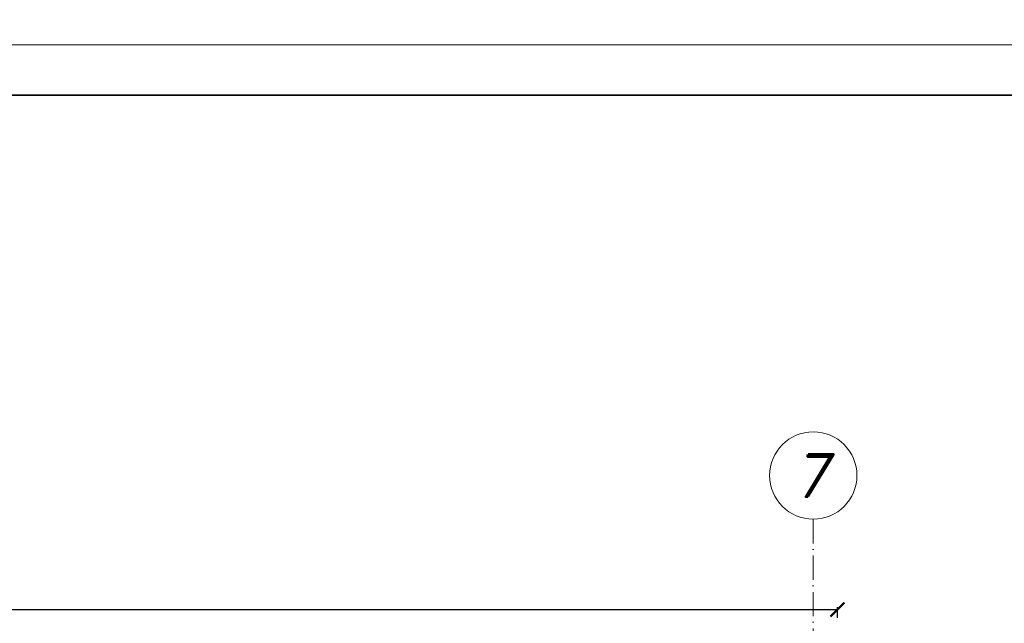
# Model space of a CAD drawing. Header units: millimetres. Extents: x 300938 to 312016, y 11971 to 20881.
# Tile 201 of 239: x 310354 to 310844, y 17654 to 17954. Entities that reach past the tile are written whole.
import ezdxf

# ---------------------------------------------------------------- set-up
doc = ezdxf.new("R2010")
doc.units = ezdxf.units.MM
doc.linetypes.add('ACAD_ISO10W100', pattern=[18, 12, -3, 0, -3])
for name, color, linetype, lineweight in [('konstrukcja', 3, 'Continuous', 35), ('konstrukcja wymiary', 1, 'Continuous', 13), ('opisy', 2, 'Continuous', 18), ('osie', 5, 'ACAD_ISO10W100', 13)]:
    doc.layers.add(name, color=color, linetype=linetype, lineweight=lineweight)
doc.styles.add('KONSTRUKCJA', font='romand.shx', dxfattribs={"oblique": 10})
doc.styles.get("Standard").update_dxf_attribs({"font": 'romand.shx', "oblique": 10})
doc.dimstyles.new('150', dxfattribs={"dimtxt": 10, "dimasz": 7, "dimexe": 1.25, "dimexo": 0.625, "dimgap": 3, "dimtad": 1, "dimdec": 0, "dimrnd": 0.5, "dimtxsty": 'KONSTRUKCJA', "dimblk": 'ARCHTICK', "dimcen": 2.5, "dimadec": 0, "dimazin": 0, "dimtfac": 1, "dimtdec": 0, "dimtix": 1, "dimtmove": 0, "dimatfit": 3, "dimfxl": 4, "dimfxlon": 1, "dimarcsym": 0})

# ---------------------------------------------------------------- blocks, each defined once
blk = doc.blocks.new('_ArchTick')
at = {"color": 0, "linetype": 'ByBlock', "lineweight": 13, "const_width": 0.15}
blk.add_lwpolyline([(-0.5, -0.5), (0.5, 0.5)], dxfattribs=at)
blk = doc.blocks.new('*D1321')
at = {"layer": 'Defpoints', "color": 0, "transparency": 16777216}
for p in [(310760.63, 17661.22), (308976.63, 17511.22), (310760.63, 17511.22)]:
    blk.add_point(p, dxfattribs=at)
at = {"layer": 'konstrukcja wymiary', "color": 0, "lineweight": -2, "transparency": 16777216}
for p, q in [((308976.63, 17657.22), (308976.63, 17662.47)), ((308976.63, 17661.22), (310760.63, 17661.22)), ((310760.63, 17657.22), (310760.63, 17662.47))]:
    blk.add_line(p, q, dxfattribs=at)
at = {"layer": 'konstrukcja wymiary', "color": 0, "lineweight": -2, "transparency": 16777216, "xscale": 7, "yscale": 7, "zscale": 7, "rotation": 180}
blk.add_blockref('_ArchTick', (308976.63, 17661.22), dxfattribs=at)
at = {"layer": 'konstrukcja wymiary', "color": 0, "lineweight": -2, "transparency": 16777216, "xscale": 7, "yscale": 7, "zscale": 7}
blk.add_blockref('_ArchTick', (310760.63, 17661.22), dxfattribs=at)
at = {"layer": 'konstrukcja wymiary', "color": 0, "transparency": 16777216, "insert": (309868.63, 17669.22), "char_height": 10, "attachment_point": 5, "style": 'KONSTRUKCJA'}
blk.add_mtext('1784', dxfattribs=at)

msp = doc.modelspace()

# ---------------------------------------------------------------- linework, layer by layer
at = {"layer": 'konstrukcja'}
msp.add_lwpolyline([(311991.285, 17916.794), (311991.285, 15866.794), (306291.285, 15866.794), (306291.285, 17916.794)], close=True, dxfattribs=at)
at = {"layer": 'konstrukcja wymiary'}
for points in [[(312016.285, 20041.794), (312016.285, 17941.794), (306266.285, 17941.794), (306266.285, 20041.794)], [(312016.285, 17941.794), (312016.285, 15841.794), (306266.285, 15841.794), (306266.285, 17941.794)]]:
    msp.add_lwpolyline(points, close=True, dxfattribs=at)
at = {"layer": 'opisy'}
msp.add_circle((310748.631, 17727.848), 21.7, dxfattribs=at)
at = {"layer": 'osie'}
msp.add_line((310748.631, 17706.148), (310748.631, 16196.332), dxfattribs=at)

# ---------------------------------------------------------------- texts
at = {"layer": 'opisy', "insert": (310748.631, 17727.848), "char_height": 21, "width": 6.92519, "attachment_point": 5}
msp.add_mtext('7', dxfattribs=at)

# ---------------------------------------------------------------- dimensions: what is measured, and where the dimension line sits
at = {"layer": 'konstrukcja wymiary'}
dim = msp.add_linear_dim(base=(310760.631, 17661.224), p1=(308976.631, 17511.224), p2=(310760.631, 17511.224), dimstyle='150', dxfattribs=at)
dim.commit()
dim.dimension.update_dxf_attribs({"geometry": '*D1321', "text_midpoint": (309868.631, 17669.224)})

doc.saveas('drawing.dxf')
